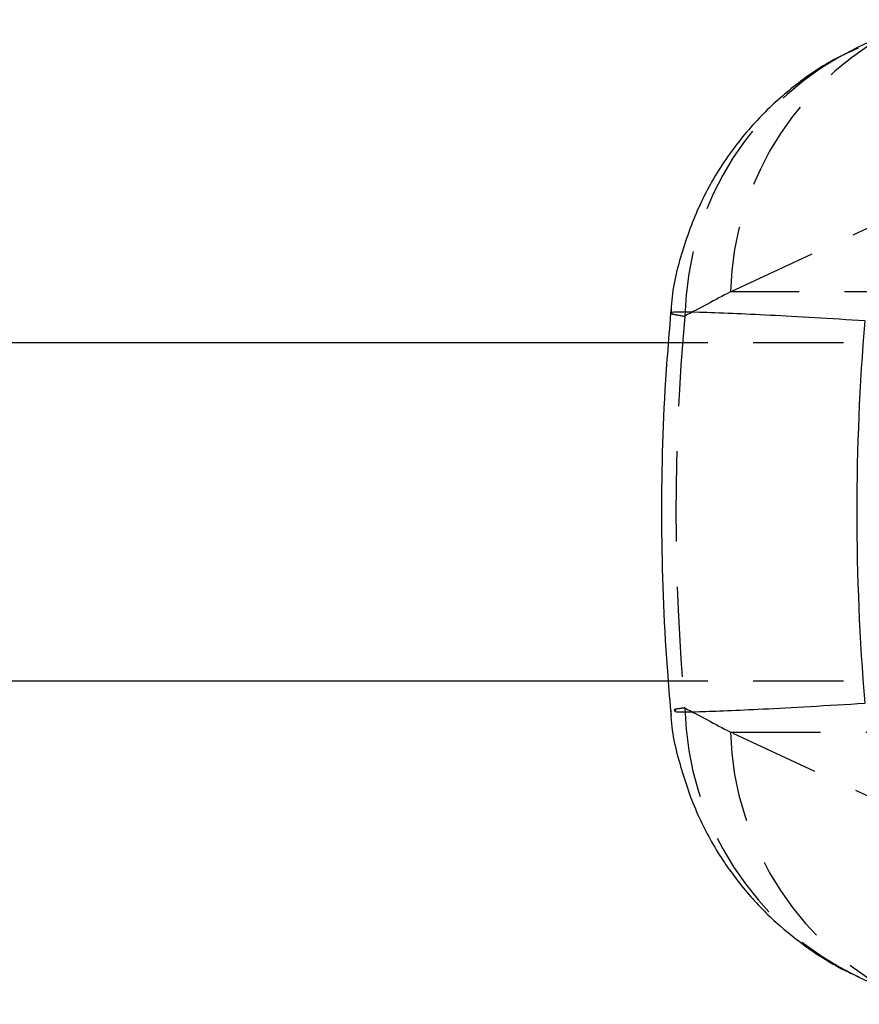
# Model space of a CAD drawing. Extents: x 66 to 759, y 83 to 592.
# Tile 3 of 23: x 299 to 323, y 90 to 118. Entities that reach past the tile are written whole.
import ezdxf

# ---------------------------------------------------------------- set-up
doc = ezdxf.new("R2010")
doc.units = 0
doc.header["$LTSCALE"] = 2
doc.linetypes.add('HIDDEN', pattern=[1.905, 1.27, -0.635])
doc.layers.get('0').update_dxf_attribs({"linetype": 'CONTINUOUS'})

msp = doc.modelspace()

# ---------------------------------------------------------------- linework, layer by layer
at = {"color": 7, "linetype": 'HIDDEN'}
for p, q in [((319.393491, 110.038146), (325.226662, 112.755276)), ((325.141763, 110.038146), (319.393491, 110.038146)), ((364.483386, 108.608231), (317.652111, 108.608231)), ((364.483386, 99.08323), (317.642754, 99.08323)), ((325.226662, 94.936185), (319.393491, 97.653315)), ((319.393491, 97.653315), (325.141763, 97.653315))]:
    msp.add_line(p, q, dxfattribs=at)
at = {"color": 7, "linetype": 'CONTINUOUS'}
for p, q in [((317.652111, 108.608231), (188.400881, 108.608231)), ((317.642754, 99.08323), (188.400881, 99.08323))]:
    msp.add_line(p, q, dxfattribs=at)
at = {"color": 7, "linetype": 'HIDDEN'}
for centre, radius, start, end in [((327.987761, 109.768138), 8.59851, 115.1370659, 178.2005194), ((326.720278, 109.16456), 8.610491, 115.8108773, 178.7298876), ((326.719487, 98.526669), 8.609696, 181.268685, 244.3348571), ((327.987761, 97.923323), 8.59851, 181.7994806, 244.8629341)]:
    msp.add_arc(centre, radius, start, end, dxfattribs=at)
at = {"color": 8, "linetype": 'CONTINUOUS'}
for centre, radius, start, end in [((326.480429, 109.437238), 8.261158, 91.3918282, 115.136751), ((326.480459, 98.254434), 8.261369, 245.0113312, 268.6079952)]:
    msp.add_arc(centre, radius, start, end, dxfattribs=at)
at = {"color": 7, "linetype": 'HIDDEN'}
for centre, major_axis, ratio, start_param, end_param in [((372.80789, 103.84573), (142.967187, 65.895548), 0.185835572, 1.86678273, 1.876424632), ((400.146485, 103.84573), (82.28236, 0), 0.863490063, 3.063968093, 3.219217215), ((372.80789, 103.84573), (142.967187, -65.895548), 0.185835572, 4.406760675, 4.416402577)]:
    msp.add_ellipse(centre, major_axis=major_axis, ratio=ratio, start_param=start_param, end_param=end_param, dxfattribs=at)
at = {"color": 7, "linetype": 'CONTINUOUS'}
msp.add_ellipse((400.146485, 103.84573), major_axis=(77.194847, 0), ratio=0.92039822, start_param=3.065821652, end_param=3.217363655, dxfattribs=at)
for points, knots in [([(322.98501, 116.894458), (322.72758, 116.776616), (322.06074, 116.471363), (321.10083, 115.784568), (320.098058, 114.864598), (319.225366, 113.770411), (318.496701, 112.503577), (317.994148, 111.103403), (317.737534, 110.061907), (317.726416, 109.499681), (317.725246, 109.440553)], [0, 0, 0, 0, 0.089005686, 0.230558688, 0.367873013, 0.515165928, 0.667814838, 0.82370713, 0.981459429, 1, 1, 1, 1]), ([(317.724371, 109.572422), (317.661431, 108.809852), (317.487982, 106.708362), (317.418789, 103.252754), (317.541451, 100.194787), (317.691856, 98.48801), (317.724371, 98.119039)], [0, 0, 0, 0, 0.200183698, 0.551666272, 0.903079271, 1, 1, 1, 1]), ([(317.718407, 98.258595), (317.718609, 98.231331), (317.722558, 97.697881), (317.967042, 96.698864), (318.433846, 95.333675), (319.09709, 94.12349), (319.88238, 93.076422), (320.757983, 92.19412), (321.682349, 91.489134), (322.432557, 91.024), (322.878998, 90.828905), (322.99854, 90.776665)], [0, 0, 0, 0, 0.00852203, 0.166742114, 0.316881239, 0.459775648, 0.595803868, 0.725075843, 0.84703234, 0.959040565, 1, 1, 1, 1])]:
    msp.add_open_spline(points, degree=3, knots=knots, dxfattribs=at)
at = {"color": 8, "linetype": 'CONTINUOUS'}
for points, knots in [([(323.17313, 109.22411), (322.69606, 109.253081), (321.256384, 109.340506), (319.628778, 109.423519), (318.251729, 109.473374), (317.691244, 109.475509), (317.739681, 109.444919), (317.747609, 109.439912)], [0, 0, 0, 0, 0.150390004, 0.453838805, 0.631823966, 0.939734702, 1, 1, 1, 1]), ([(317.862836, 98.260266), (317.834786, 98.245876), (317.772809, 98.214084), (318.585883, 98.227199), (319.900795, 98.280981), (321.605757, 98.372338), (322.650672, 98.43568), (323.17313, 98.467351)], [0, 0, 0, 0, 0.1667240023, 0.3683701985, 0.6702223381, 0.8351109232, 1, 1, 1, 1])]:
    msp.add_open_spline(points, degree=3, knots=knots, dxfattribs=at)
at = {"color": 7, "linetype": 'HIDDEN'}
for points, knots in [([(317.747609, 109.439912), (317.742642, 109.433122), (317.729395, 109.415015), (317.964786, 109.37834), (318.111902, 109.355419)], [0, 0, 0, 0, 0.375013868, 1, 1, 1, 1]), ([(318.111902, 98.336042), (318.003045, 98.319848), (317.746314, 98.281655), (317.82025, 98.268083), (317.862836, 98.260266)], [0, 0, 0, 0, 0.424013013, 1, 1, 1, 1])]:
    msp.add_open_spline(points, degree=3, knots=knots, dxfattribs=at)

doc.saveas('drawing.dxf')
